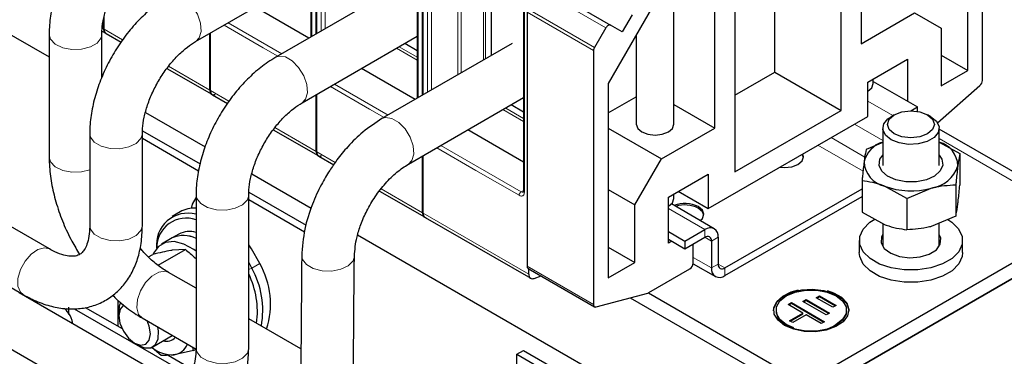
# Model space of a CAD drawing. Header units: millimetres. Extents: x 5 to 418, y 2 to 292.
# Tile 32 of 42: x 342 to 384, y 118 to 133. Entities that reach past the tile are written whole.
import ezdxf

# ---------------------------------------------------------------- set-up
doc = ezdxf.new("R2010")
doc.units = ezdxf.units.MM

msp = doc.modelspace()

# ---------------------------------------------------------------- linework, layer by layer
at = {"color": 7, "linetype": 'Continuous', "lineweight": 25}
for p, q in [((382.8706, 130.0881), (382.8706, 140.9061)), ((354.5156, 132.0646), (354.5156, 139.8728)), ((354.5439, 132.081), (354.5439, 139.8564)), ((377.7087, 139.1622), (377.7087, 131.65)), ((354.2966, 139.0886), (354.2966, 131.9382)), ((376.8601, 128.8085), (376.8601, 138.999)), ((382.2483, 130.5146), (382.2483, 138.7926)), ((359.0411, 129.4521), (359.0411, 137.2603)), ((359.0693, 129.4684), (359.0693, 137.2439)), ((374.0317, 130.4413), (374.0317, 137.3661)), ((358.8221, 136.4761), (358.8221, 129.3257)), ((372.3347, 136.3865), (372.3347, 126.196)), ((371.4861, 128.0578), (371.4861, 135.57)), ((349.3904, 131.7445), (354.2966, 134.5768)), ((358.3255, 134.2641), (352.796, 131.0719)), ((369.536, 134.4442), (366.9465, 129.9591)), ((369.7406, 128.2211), (369.7406, 134.0902)), ((363.3475, 133.8636), (363.3475, 125.3716)), ((364.2181, 134.0747), (367.0465, 132.4418)), ((343.1679, 122.9061), (324.9103, 133.4459)), ((361.9685, 133.4709), (361.9685, 131.1421)), ((354.2069, 131.8865), (351.9216, 133.2057)), ((363.4958, 132.987), (363.4958, 122.1689)), ((367.9665, 132.8806), (367.5465, 132.1531)), ((377.7087, 131.65), (379.9856, 132.9644)), ((379.9856, 132.9644), (381.1169, 132.3111)), ((345.4646, 132.2898), (345.4646, 132.6713)), ((345.4929, 132.2735), (345.4929, 132.8094)), ((367.5465, 132.1531), (367.0465, 132.4418)), ((340.8712, 132.4063), (343.1567, 131.087)), ((343.1567, 132.0445), (343.1567, 126.8186)), ((345.3967, 130.1972), (345.3967, 132.0445)), ((345.4025, 132.1904), (345.5478, 132.1064)), ((345.5754, 132.0905), (346.2197, 131.7186)), ((349.9901, 129.6773), (349.9901, 132.0907)), ((350.0184, 129.661), (350.0184, 132.107)), ((366.8465, 132.3264), (366.3657, 131.4936)), ((368.1406, 132.0272), (368.1406, 128.2211)), ((381.1169, 132.3111), (381.1169, 129.8615)), ((353.9159, 129.132), (358.8221, 131.9643)), ((362.8533, 131.6529), (357.3181, 128.4574)), ((358.8221, 131.3518), (358.2916, 131.658)), ((323.7904, 131.506), (342.0479, 120.9661)), ((366.3243, 131.3542), (366.3243, 120.5361)), ((381.1169, 131.1677), (382.2483, 130.5146)), ((377.9915, 130.0169), (379.6886, 130.9966)), ((379.6886, 130.9966), (379.6886, 129.2002)), ((348.1652, 130.5955), (350.0733, 129.4939)), ((358.7324, 129.2739), (356.4471, 130.5932)), ((372.3347, 129.4617), (374.0317, 130.4413)), ((374.0317, 130.4413), (376.8601, 128.8085)), ((381.1169, 129.8615), (382.2483, 130.5146)), ((366.9465, 129.9591), (366.9465, 121.6811)), ((377.9915, 128.5471), (377.9915, 130.0169)), ((378.2258, 129.9514), (378.2258, 130.1522)), ((378.2258, 130.0447), (380.1128, 128.9553)), ((350.1009, 129.478), (350.7452, 129.106)), ((354.5156, 127.0648), (354.5156, 129.4782)), ((354.5439, 127.0484), (354.5439, 129.4945)), ((377.9915, 129.6248), (377.9916, 129.6249)), ((380.9662, 128.2741), (382.7657, 129.8698)), ((358.4447, 126.5215), (363.3475, 129.3518)), ((366.9465, 128.7028), (368.1406, 129.3921)), ((369.7406, 129.0655), (371.4861, 128.0578)), ((347.2567, 128.7201), (349.7934, 127.2556)), ((363.3475, 128.7393), (362.8171, 129.0456)), ((372.3347, 126.196), (376.8601, 128.8085)), ((379.8296, 128.7918), (380.1128, 128.9553)), ((380.1128, 128.7682), (380.1128, 128.9553)), ((371.2033, 124.6284), (377.9915, 128.5471)), ((379.1228, 128.6226), (378.9813, 128.541)), ((380.6787, 128.541), (380.5372, 128.6226)), ((344.882, 127.8155), (344.882, 123.8961)), ((347.122, 123.8961), (347.122, 127.8155)), ((347.1272, 127.9456), (349.5793, 126.5301)), ((352.6907, 127.983), (354.5988, 126.8814)), ((363.3475, 126.6097), (360.9726, 127.9808)), ((366.9465, 128.0497), (369.2093, 126.7434)), ((369.2093, 126.7434), (371.4861, 128.0578)), ((378.63, 128.0512), (378.63, 126.4642)), ((381.03, 126.4642), (381.03, 128.0512)), ((387.7839, 124.1159), (381.03, 128.0148)), ((347.122, 127.6221), (349.5156, 126.2403)), ((378.63, 127.4473), (377.9221, 127.1443)), ((381.03, 127.4624), (381.9109, 126.9713)), ((381.9109, 126.9713), (381.9109, 125.63)), ((354.6264, 126.8655), (355.2639, 126.4975)), ((359.0411, 124.4523), (359.0411, 126.8657)), ((359.0693, 124.4359), (359.0693, 126.8821)), ((368.0779, 124.7838), (369.2093, 126.7434)), ((375.254, 126.7996), (375.2005, 126.9359)), ((351.7822, 126.1076), (354.3084, 124.6492)), ((369.5062, 125.1185), (371.2033, 126.0981)), ((371.2033, 126.0981), (371.2033, 124.6284)), ((377.7491, 125.8149), (377.7491, 124.4735)), ((351.6527, 125.3331), (354.0897, 123.9263)), ((357.2148, 125.3712), (359.1243, 124.2689)), ((366.9465, 125.4369), (368.0779, 124.7838)), ((369.9303, 125.3633), (371.2033, 124.6284)), ((371.9104, 122.0971), (377.7491, 125.4678)), ((379.657, 125.0637), (378.703, 125.5851)), ((379.657, 125.0637), (380.6974, 125.4986)), ((381.7379, 125.6419), (381.7379, 124.3005)), ((349.4075, 125.203), (349.4075, 118.6707)), ((351.6475, 118.6707), (351.6475, 125.203)), ((351.6475, 125.0096), (354.0245, 123.6374)), ((369.5062, 123.1588), (369.5062, 125.1185)), ((369.7406, 125.0529), (369.7406, 125.2537)), ((371.9104, 121.7705), (377.7491, 125.1411)), ((379.657, 125.0637), (379.657, 123.7223)), ((348.7296, 124.4917), (348.3902, 124.2958)), ((368.0779, 122.3342), (368.0779, 124.7838)), ((369.5062, 124.7264), (369.5063, 124.7264)), ((371.4618, 123.7699), (369.6356, 124.8242)), ((377.7491, 124.4735), (378.703, 123.952)), ((359.1518, 124.253), (363.6498, 121.6564)), ((387.1839, 124.0565), (375.3045, 117.1986)), ((381.7379, 124.3005), (380.6974, 123.8655)), ((369.5062, 123.6487), (370.2133, 123.2405)), ((370.2133, 123.2405), (371.0619, 123.7303)), ((378.63, 123.992), (378.63, 123.0157)), ((381.03, 123.0157), (381.03, 124.0046)), ((348.3942, 123.3744), (347.9417, 123.1131)), ((348.6771, 123.5376), (348.3942, 123.3744)), ((356.2838, 123.5088), (371.8255, 114.5368)), ((369.5062, 123.322), (370.2133, 122.9138)), ((369.6477, 123.2404), (369.5062, 123.1588)), ((370.2133, 122.9138), (371.0619, 123.4037)), ((370.2133, 123.2405), (370.2133, 122.9138)), ((371.3447, 123.2403), (371.3447, 122.0972)), ((371.6276, 123.4036), (371.6276, 122.2605)), ((387.1839, 123.4032), (375.3045, 116.5454)), ((377.63, 123.2728), (377.63, 122.7502)), ((382.03, 122.7502), (382.03, 123.2728)), ((347.7905, 122.2118), (348.9521, 122.8824)), ((348.9521, 122.8824), (348.3876, 122.8515)), ((366.9465, 122.9873), (368.0779, 122.3342)), ((370.5669, 122.3013), (370.5669, 123.1179)), ((347.3855, 122.5679), (347.5705, 122.6747)), ((371.8255, 114.5368), (385.7697, 122.5866)), ((351.7782, 122.0933), (351.6475, 122.3465)), ((363.5373, 122.0773), (366.3657, 120.4445)), ((363.5665, 121.8398), (363.5665, 122.0861)), ((366.9465, 121.6811), (368.0779, 122.3342)), ((368.6763, 121.0466), (370.4255, 122.0563)), ((370.5654, 122.2765), (371.5104, 121.7309)), ((349.4075, 121.2305), (348.2307, 121.9098)), ((363.8003, 121.653), (364.0868, 121.7601)), ((347.6933, 117.6806), (341.8808, 121.0361)), ((346.0869, 119.6134), (346.0869, 120.7197)), ((366.4291, 120.4388), (368.6397, 121.031)), ((367.8847, 120.8288), (375.3045, 116.5454)), ((368.6562, 121.0366), (375.3045, 117.1986)), ((375.2349, 120.6687), (375.3766, 120.7502)), ((375.2632, 120.6523), (375.3766, 120.7176)), ((375.3766, 120.7502), (376.3648, 120.1777)), ((375.3766, 120.7176), (375.3766, 120.7502)), ((375.3766, 120.7176), (376.3365, 120.1615)), ((375.8011, 120.8314), (375.9428, 120.9129)), ((376.507, 120.4225), (375.8011, 120.8314)), ((375.8294, 120.815), (375.9428, 120.8803)), ((375.9428, 120.9129), (376.6486, 120.504)), ((375.9428, 120.8803), (375.9428, 120.9129)), ((375.9428, 120.8803), (376.6203, 120.4877)), ((343.9292, 120.3716), (343.8666, 120.3152)), ((343.9938, 120.1188), (343.9938, 120.4298)), ((344.2222, 120.3632), (349.0975, 117.5488)), ((344.6917, 120.4188), (346.2582, 119.5144)), ((346.119, 120.2694), (346.119, 120.069)), ((374.0874, 120.301), (374.0874, 120.2683)), ((374.5981, 120.5469), (374.7398, 120.6284)), ((375.2334, 120.1789), (374.5981, 120.5469)), ((374.6264, 120.5305), (374.7398, 120.5957)), ((374.7398, 120.6284), (376.1516, 119.8106)), ((374.7398, 120.5957), (374.7398, 120.6284)), ((374.7398, 120.5957), (376.1233, 119.7943)), ((376.2231, 120.0962), (375.2349, 120.6687)), ((376.6486, 120.504), (376.507, 120.4225)), ((377.0874, 120.2683), (377.0874, 120.301)), ((347.1108, 119.9699), (349.4065, 118.6446)), ((353.8703, 118.6542), (351.6475, 119.9374)), ((374.6668, 119.8529), (375.2334, 120.1789)), ((374.8079, 119.7711), (374.6668, 119.8529)), ((374.6951, 119.8365), (375.2334, 120.1462)), ((375.3746, 120.0971), (374.8079, 119.7711)), ((375.2334, 120.1462), (375.2334, 120.1789)), ((376.0099, 119.7291), (375.3746, 120.0971)), ((376.3648, 120.1777), (376.2231, 120.0962)), ((376.1516, 119.8106), (376.0099, 119.7291)), ((340.7609, 119.0961), (346.5734, 115.7407)), ((347.5674, 118.7403), (348.392, 119.2163)), ((346.7939, 118.8999), (346.9674, 118.7998)), ((347.9168, 118.3703), (347.5434, 118.6957)), ((349.2984, 118.578), (349.2728, 118.7218)), ((349.2984, 118.578), (349.4064, 118.6404)), ((363.0574, 118.4227), (363.3403, 118.586)), ((363.3403, 118.586), (371.8255, 113.6876)), ((348.216, 118.3842), (349.248, 117.7885)), ((349.2984, 118.578), (348.4813, 118.4013)), ((363.0574, 109.8165), (363.0574, 118.4227)), ((363.0574, 118.4227), (371.5427, 113.5243))]:
    msp.add_line(p, q, dxfattribs=at)
at = {"color": 7, "linetype": 'Continuous', "lineweight": 18}
for p, q in [((354.3317, 139.0396), (354.3317, 131.9585)), ((354.7277, 132.1871), (354.7277, 138.6691)), ((354.8974, 132.2851), (354.8974, 138.6691)), ((358.8572, 136.4271), (358.8572, 129.346)), ((359.2532, 129.5746), (359.2532, 136.0566)), ((359.4229, 129.6725), (359.4229, 136.0565)), ((360.5525, 134.45), (360.5521, 130.3244)), ((360.6937, 134.4836), (360.6937, 130.4061)), ((363.3827, 133.8146), (363.3827, 125.3226)), ((366.8465, 132.3264), (364.0181, 133.9592)), ((361.6359, 133.5489), (361.6359, 130.9501)), ((361.7208, 130.9991), (361.7208, 133.4756)), ((366.3243, 131.3542), (363.4958, 132.987)), ((363.5373, 133.1264), (366.3657, 131.4936)), ((352.267, 131.4783), (350.5981, 132.4417)), ((353.0531, 131.2204), (350.7678, 132.5397)), ((345.4929, 132.2735), (346.2836, 131.817)), ((352.8834, 131.1224), (352.267, 131.4783)), ((358.8221, 130.948), (357.9418, 131.4561)), ((358.8221, 131.0818), (358.0578, 131.523)), ((348.2385, 130.6884), (349.9901, 129.6773)), ((357.5787, 128.6079), (355.2933, 129.9272)), ((350.0184, 129.661), (350.8091, 129.2045)), ((356.7925, 128.8658), (355.1236, 129.8292)), ((377.9915, 129.2002), (379.0574, 128.5849)), ((357.4089, 128.5099), (356.7925, 128.8658)), ((363.3475, 128.3355), (362.4673, 128.8436)), ((363.3475, 128.4693), (362.5832, 128.9106)), ((377.4257, 128.2205), (378.63, 127.5253)), ((352.764, 128.0759), (354.5156, 127.0648)), ((376.4356, 127.6489), (377.8648, 126.8239)), ((381.03, 127.609), (387.1839, 124.0565)), ((354.5439, 127.0484), (355.331, 126.594)), ((361.3179, 126.2533), (359.649, 127.2167)), ((363.2413, 125.3389), (359.8188, 127.3147)), ((375.8699, 127.3223), (377.79, 126.2138)), ((363.1564, 125.1919), (361.3179, 126.2533)), ((357.287, 125.4649), (359.0411, 124.4523)), ((363.3475, 125.4003), (363.2413, 125.3389)), ((369.5062, 124.6283), (371.0619, 123.7303)), ((359.0693, 124.4359), (363.5665, 121.8398)), ((371.0619, 123.4037), (371.0619, 123.7303)), ((371.0618, 123.4037), (371.3447, 123.2403)), ((371.6276, 123.4036), (371.3447, 123.2403)), ((370.5669, 122.5462), (371.3447, 122.0972)), ((351.6475, 122.0328), (351.7782, 122.0933)), ((352.1176, 122.2892), (351.7782, 122.0933)), ((363.4958, 122.1689), (366.3243, 120.5361)), ((371.3447, 122.0972), (371.6276, 122.2605)), ((371.6276, 122.2604), (371.9104, 122.0971)), ((371.9104, 122.0971), (371.9104, 121.7705))]:
    msp.add_line(p, q, dxfattribs=at)
at = {"color": 7, "linetype": 'Continuous', "lineweight": 18, "flags": 128}
for points in [[(348.2707, 133.6846), (348.4135, 133.7327), (348.6849, 133.6974), (348.976, 133.5294), (349.2473, 133.2513), (349.4624, 132.9007), (349.5922, 132.525), (349.619, 132.1748), (349.5394, 131.8976), (349.3935, 131.7463)], [(343.1567, 132.0444), (343.2147, 131.839), (343.415, 131.6314), (343.7317, 131.4796), (344.1219, 131.4041), (344.5331, 131.4151), (344.9096, 131.5111), (345.2007, 131.6791), (345.3669, 131.8965), (345.3967, 132.0417)], [(352.7962, 131.0721), (352.939, 131.1202), (353.2104, 131.0849), (353.5014, 130.9169), (353.7728, 130.6388), (353.9879, 130.2882), (354.1176, 129.9125), (354.1445, 129.5623), (354.0649, 129.2851), (353.919, 129.1338)], [(357.3179, 128.4573), (357.4671, 128.5061), (357.7422, 128.4687), (358.0362, 128.299), (358.3092, 128.02), (358.5244, 127.6693), (358.6528, 127.2944), (358.6771, 126.9458), (358.5938, 126.6706), (358.4428, 126.5204)], [(344.882, 127.8152), (344.9118, 127.6675), (345.078, 127.4501), (345.3691, 127.2821), (345.7456, 127.1861), (346.1567, 127.1751), (346.547, 127.2506), (346.8637, 127.4024), (347.0639, 127.61), (347.122, 127.8126)], [(343.1567, 126.8186), (343.2147, 126.6131), (343.415, 126.4056), (343.7317, 126.2538), (344.1219, 126.1783), (344.5331, 126.1892), (344.882, 126.2746)], [(349.4075, 125.2027), (349.4372, 125.055), (349.6035, 124.8376), (349.8945, 124.6696), (350.2711, 124.5736), (350.6822, 124.5626), (351.0725, 124.6381), (351.3891, 124.7899), (351.5894, 124.9975), (351.6475, 125.2001)], [(344.882, 123.8961), (344.9118, 123.7481), (345.078, 123.5307), (345.3691, 123.3627), (345.7456, 123.2667), (346.1567, 123.2557), (346.547, 123.3312), (346.8637, 123.483), (347.0639, 123.6906), (347.122, 123.8961)], [(343.1677, 122.9061), (342.9609, 122.9585), (342.681, 122.8889), (342.3912, 122.6906), (342.1306, 122.3904), (341.9346, 122.0288), (341.8294, 121.6547), (341.8294, 121.3186), (341.9346, 121.0659), (342.0483, 120.9659)], [(353.9047, 122.6071), (353.9344, 122.4589), (354.1007, 122.2416), (354.3917, 122.0736), (354.7683, 121.9776), (355.1794, 121.9666), (355.5697, 122.0421), (355.8863, 122.1939), (356.0866, 122.4015), (356.1447, 122.607)], [(347.1108, 119.9699), (346.9618, 120.1229), (346.8822, 120.4002), (346.9091, 120.7504), (347.0388, 121.1261), (347.2539, 121.4767), (347.5253, 121.7548), (347.8163, 121.9228), (348.0877, 121.9581), (348.2307, 121.9098)], [(342.3929, 120.7405), (342.4341, 120.7745), (342.4391, 120.7784)], [(342.4657, 120.6985), (342.5069, 120.7324), (342.5243, 120.7461)], [(349.4075, 118.6707), (349.4372, 118.5226), (349.6035, 118.3053), (349.8945, 118.1372), (350.2711, 118.0413), (350.6822, 118.0303), (351.0725, 118.1058), (351.3891, 118.2576), (351.5894, 118.4652), (351.6475, 118.6707)]]:
    msp.add_lwpolyline(points, dxfattribs=at)
at = {"color": 7, "linetype": 'Continuous', "lineweight": 25, "flags": 128}
for points in [[(367.0465, 132.4418), (367.0251, 132.4498), (367.0006, 132.4508), (366.9741, 132.4447), (366.9465, 132.4319), (366.9189, 132.4129), (366.8924, 132.3883), (366.8679, 132.3591), (366.8465, 132.3264)], [(377.9916, 129.6249), (378.1649, 129.7746), (378.2258, 129.9514)], [(379.1229, 127.8063), (378.9061, 127.9936), (378.83, 128.2145), (378.9061, 128.4354), (379.1229, 128.6227), (379.4473, 128.7478), (379.83, 128.7918), (380.2127, 128.7478), (380.5371, 128.6227), (380.7539, 128.4354), (380.83, 128.2145), (380.7539, 127.9936), (380.5371, 127.8063), (380.2127, 127.6812), (379.83, 127.6372), (379.4473, 127.6812), (379.1229, 127.8063)], [(368.1406, 128.2211), (368.2014, 128.0444), (368.3749, 127.8945), (368.6344, 127.7944), (368.9406, 127.7593), (369.2467, 127.7944), (369.5062, 127.8945), (369.6797, 128.0444), (369.7406, 128.2211)], [(378.9815, 127.5613), (378.7424, 127.7584), (378.6346, 127.9908), (378.6709, 128.2305), (378.847, 128.4485), (378.9813, 128.541)], [(380.6787, 128.541), (380.9176, 128.344), (381.0254, 128.1116), (380.9891, 127.8719), (380.813, 127.6539), (380.5183, 127.4837), (380.1406, 127.3821), (379.7254, 127.3611), (379.3229, 127.4234), (378.9815, 127.5613)], [(374.2484, 126.3863), (374.456, 126.3705), (374.7621, 126.4056), (375.0217, 126.5057), (375.1951, 126.6556), (375.256, 126.8323), (375.2286, 126.9521)], [(381.1847, 126.4802), (381.0783, 126.2294), (380.8366, 126.0122), (380.4858, 125.8521), (380.0639, 125.7664), (379.6167, 125.7644), (379.1926, 125.8464), (378.8376, 126.0034), (378.5901, 126.2184), (378.477, 126.4682), (378.5105, 126.7256), (378.63, 126.9067)], [(381.03, 126.9067), (381.1444, 126.7373), (381.1847, 126.4802)], [(349.2111, 124.6375), (349.2535, 124.8193), (349.4075, 125.0838)], [(369.5063, 124.7264), (369.6797, 124.8762), (369.7406, 125.0529)], [(370.8645, 124.1148), (370.9524, 124.2063), (371.0133, 124.3831), (370.9524, 124.5598), (370.779, 124.7096)], [(371.0113, 124.3504), (370.9524, 124.4945), (370.779, 124.6443)], [(381.3978, 124.1637), (381.572, 124.0485), (381.8604, 123.7618), (382.0104, 123.4418), (382.0119, 123.1102), (381.8647, 122.7897), (381.5788, 122.5022), (381.1737, 122.2672), (380.677, 122.1007), (380.1227, 122.0141), (379.5484, 122.0132), (378.9932, 122.0982), (378.4951, 122.2633), (378.088, 122.4971), (377.7996, 122.7838), (377.6496, 123.1038), (377.6481, 123.4354), (377.7953, 123.7558), (378.0812, 124.0434), (378.2886, 124.179)], [(349.4075, 122.8166), (349.3157, 122.8834), (348.8904, 123.1177), (348.4809, 123.2211), (348.1129, 123.1871), (347.8096, 123.0178), (347.5899, 122.724), (347.5659, 122.672)], [(378.63, 123.5299), (378.5796, 123.4309), (378.5614, 123.1745), (378.6961, 122.9299), (378.9676, 122.7267), (379.3432, 122.5894), (379.7774, 122.5345), (380.218, 122.5686), (380.6118, 122.6877)], [(380.6118, 122.6877), (380.9113, 122.8773), (381.0804, 123.1147), (381.0986, 123.3711), (381.03, 123.5299)], [(352.1176, 122.2892), (351.7643, 122.9126), (351.6475, 123.0834)], [(382.03, 122.7502), (382.0119, 122.5876), (381.8647, 122.2672), (381.5788, 121.9796), (381.1737, 121.7446), (380.677, 121.5781), (380.1227, 121.4915), (379.5484, 121.4906), (378.9932, 121.5756), (378.4951, 121.7407), (378.088, 121.9745), (377.7996, 122.2612), (377.6496, 122.5813), (377.63, 122.7502)], [(373.9874, 120.2683), (373.9974, 120.3717), (374.1209, 120.6377), (374.3746, 120.8708), (374.7361, 121.0504), (375.1732, 121.1605), (375.6472, 121.1913), (376.1158, 121.1402), (376.5375, 121.0115), (376.8747, 120.8168), (377.0976, 120.5734), (377.1862, 120.3029), (377.1874, 120.2683)], [(374.456, 119.6479), (374.1728, 119.8694), (374.0153, 120.1293), (373.9974, 120.4044), (374.1209, 120.6704), (374.3746, 120.9035), (374.7361, 121.0831), (375.0395, 121.1688)], [(374.8521, 119.5462), (374.5267, 119.6887), (374.2508, 119.9079), (374.1058, 120.1655), (374.1058, 120.4364), (374.2508, 120.6941), (374.5267, 120.9133), (374.9064, 121.0725), (375.3527, 121.1563), (375.822, 121.1563), (376.2683, 121.0725), (376.648, 120.9133), (376.9239, 120.6941), (377.0689, 120.4364), (377.0689, 120.1655), (376.9239, 119.9079), (376.648, 119.6887), (376.5419, 119.633)], [(376.2693, 121.1366), (376.5375, 121.0442), (376.8747, 120.8495), (377.0976, 120.6061), (377.1862, 120.3355), (377.1328, 120.0619), (376.9421, 119.8096), (376.631, 119.6009), (376.2272, 119.4544), (375.7665, 119.3831), (375.2899, 119.3934), (374.8397, 119.4844), (374.456, 119.6479), (374.456, 119.6479)], [(346.192, 120.6249), (346.1399, 120.4734), (346.119, 120.2694)], [(346.3384, 120.5175), (346.3187, 120.5072), (346.1714, 120.34), (346.119, 120.0723), (346.1693, 119.7447), (346.3147, 119.4072), (346.533, 119.1111)], [(366.3243, 120.5361), (366.3261, 120.5106), (366.3318, 120.4879), (366.341, 120.4687), (366.3535, 120.4535), (366.369, 120.4427), (366.3871, 120.4366), (366.4073, 120.4353), (366.4291, 120.4388)], [(377.0874, 120.2683), (377.0689, 120.1329), (376.9239, 119.8752), (376.648, 119.656), (376.2683, 119.4968), (375.822, 119.4131), (375.3527, 119.4131), (374.9064, 119.4968), (374.5267, 119.656)], [(346.533, 119.1111), (346.7911, 118.9015), (347.0497, 118.8104), (347.2693, 118.8515), (347.4165, 119.0187), (347.469, 119.2864), (347.4187, 119.614), (347.3302, 119.8432)], [(346.9674, 118.7998), (347.2193, 118.6985), (347.4812, 118.7031), (347.6812, 118.8376), (347.7951, 119.0856), (347.8092, 119.4174), (347.7824, 119.5822)]]:
    msp.add_lwpolyline(points, dxfattribs=at)
at = {"color": 7, "linetype": 'Continuous', "lineweight": 25}
for centre, radius, start, end in [((366.6127, 131.3443), 0.2886, 148.85627, 178.0435), ((382.5575, 130.1041), 0.3135, 311.62838, 357.06537), ((378.9739, 126.3408), 1.1734, 107.04488, 165.9594), ((380.7429, 126.4194), 1.082, 1.75104, 74.61146), ((378.9435, 126.6674), 1.1087, 182.16833, 257.47465), ((380.5035, 126.8704), 1.3854, 278.04675, 342.4415), ((379.835, 128.6493), 3.2665, 249.72477, 285.30851), ((349.316, 123.4247), 1.2176, 85.69276, 118.79145), ((370.2093, 123.5962), 1.2507, 62.90255, 111.61673), ((370.2082, 123.523), 1.2583, 63.01991, 108.08341), ((349.0599, 123.0918), 1.3397, 74.96308, 186.65702), ((348.9902, 122.9723), 1.2518, 70.52686, 181.15252), ((349.137, 122.6613), 0.9897, 74.14211, 117.69445), ((371.2827, 123.4596), 0.3494, 350.78596, 129.20329), ((348.8778, 122.3445), 1.1378, 62.25137, 115.15126), ((348.8775, 122.3312), 1.1496, 62.54544, 114.85718), ((371.1723, 123.2683), 0.1747, 350.78596, 129.20329), ((348.5146, 120.2867), 3.7303, 349.80609, 28.96705), ((349.1142, 120.5607), 3.4654, 342.10792, 29.92086), ((363.5969, 122.1595), 0.1015, 174.66901, 234.01881), ((370.2599, 122.3153), 0.3074, 302.60548, 357.39452), ((371.6896, 122.0412), 0.3494, 170.78596, 309.20329), ((371.8, 122.2325), 0.1747, 170.78596, 309.20329), ((348.361, 120.2434), 3.6558, 352.14783, 25.97697), ((368.5987, 121.1784), 0.153, 285.56833, 300.50791), ((374.8136, 120.3256), 0.7285, 184.5109, 246.80924), ((348.1508, 119.4814), 0.5066, 253.72654, 318.98024), ((348.4048, 119.7702), 1.371, 230.06549, 273.19613), ((348.3638, 119.1183), 0.7266, 279.30344, 338.79279)]:
    msp.add_arc(centre, radius, start, end, dxfattribs=at)
at = {"color": 7, "linetype": 'Continuous', "lineweight": 18}
for centre, radius, start, end in [((363.3406, 125.1836), 0.1844, 122.60548, 177.39452), ((363.3, 125.421), 0.1009, 234.43194, 293.74071), ((363.4076, 125.3776), 0.0604, 185.69479, 245.6253)]:
    msp.add_arc(centre, radius, start, end, dxfattribs=at)
at = {"color": 7, "linetype": 'Continuous', "lineweight": 25}
for points, knots in [([(346.5451, 137.9134), (346.4326, 137.8448), (346.1155, 137.6515), (345.616, 137.2543), (345.0667, 136.7064), (344.5679, 136.0856), (344.1294, 135.4092), (343.7607, 134.6921), (343.4697, 133.9494), (343.2665, 133.1964), (343.1693, 132.5577), (343.16, 132.1801), (343.1567, 132.0445)], [0, 0, 0, 0, 0.0605801, 0.1706142, 0.2802833, 0.3895124, 0.4984105, 0.6073104, 0.7165595, 0.8265349, 0.9376759, 1, 1, 1, 1]), ([(345.3967, 132.0445), (345.3984, 132.1181), (345.4035, 132.3333), (345.4646, 132.7441), (345.6086, 133.2708), (345.8272, 133.8181), (346.1128, 134.3578), (346.4531, 134.8633), (346.8305, 135.3101), (347.2147, 135.6693), (347.4949, 135.8727), (347.6368, 135.9567), (347.6651, 135.9735)], [0, 0, 0, 0, 0.0584034, 0.170689, 0.2847823, 0.4006284, 0.5175964, 0.6349379, 0.751719, 0.8671062, 0.9734945, 1, 1, 1, 1]), ([(348.2705, 133.6844), (348.1579, 133.6158), (347.8408, 133.4225), (347.3414, 133.0253), (346.7921, 132.4774), (346.2933, 131.8566), (345.8548, 131.1802), (345.486, 130.4631), (345.195, 129.7204), (344.9918, 128.9674), (344.8946, 128.3287), (344.8853, 127.9511), (344.882, 127.8155)], [0, 0, 0, 0, 0.0605801, 0.1706142, 0.2802833, 0.3895124, 0.4984105, 0.6073104, 0.7165595, 0.8265349, 0.9376759, 1, 1, 1, 1]), ([(345.4646, 132.2898), (345.4683, 132.2544), (345.4757, 132.1835), (345.5109, 132.1236), (345.5431, 132.1128), (345.5495, 132.1107)], [0, 0, 0, 0, 0.44458708, 0.88917416, 1, 1, 1, 1]), ([(345.4929, 132.2735), (345.4966, 132.238), (345.504, 132.1672), (345.5392, 132.1073), (345.5714, 132.0965), (345.5778, 132.0944)], [0, 0, 0, 0, 0.4445871, 0.8891742, 1, 1, 1, 1]), ([(347.122, 127.8155), (347.1238, 127.8891), (347.1289, 128.1043), (347.19, 128.5151), (347.3339, 129.0418), (347.5526, 129.5891), (347.8382, 130.1288), (348.1785, 130.6343), (348.5558, 131.0811), (348.94, 131.4403), (349.2203, 131.6437), (349.3621, 131.7277), (349.3904, 131.7445)], [0, 0, 0, 0, 0.0584034, 0.170689, 0.2847823, 0.4006284, 0.5175964, 0.6349379, 0.751719, 0.8671062, 0.9734945, 1, 1, 1, 1]), ([(352.796, 131.0719), (352.6834, 131.0033), (352.3663, 130.81), (351.8669, 130.4128), (351.3175, 129.8649), (350.8188, 129.2441), (350.3802, 128.5677), (350.0115, 127.8506), (349.7205, 127.1079), (349.5173, 126.3549), (349.4201, 125.7162), (349.4108, 125.3386), (349.4075, 125.203)], [0, 0, 0, 0, 0.0605801, 0.1706142, 0.2802833, 0.3895124, 0.4984105, 0.6073104, 0.7165595, 0.8265349, 0.9376759, 1, 1, 1, 1]), ([(350.0184, 129.661), (350.0221, 129.6255), (350.0294, 129.5547), (350.0647, 129.4948), (350.0969, 129.484), (350.1033, 129.4819)], [0, 0, 0, 0, 0.4445871, 0.8891742, 1, 1, 1, 1]), ([(351.6475, 125.203), (351.6492, 125.2766), (351.6543, 125.4918), (351.7154, 125.9026), (351.8594, 126.4293), (352.0781, 126.9766), (352.3637, 127.5163), (352.7039, 128.0218), (353.0813, 128.4686), (353.4655, 128.8278), (353.7457, 129.0312), (353.8876, 129.1152), (353.9159, 129.132)], [0, 0, 0, 0, 0.0584034, 0.170689, 0.2847823, 0.4006284, 0.5175964, 0.6349379, 0.751719, 0.8671062, 0.9734945, 1, 1, 1, 1]), ([(357.3177, 128.4572), (357.0446, 128.2788), (356.5396, 127.9487), (355.9007, 127.3189), (355.4358, 126.7559), (355.0614, 126.2167), (354.6935, 125.59), (354.311, 124.7496), (353.9823, 123.6984), (353.9316, 122.9859), (353.9047, 122.6073)], [0, 0, 0, 0, 0.1499165, 0.2772803, 0.3764901, 0.4498085, 0.5440074, 0.6701669, 0.8247295, 1, 1, 1, 1]), ([(354.5439, 127.0484), (354.5475, 127.013), (354.5549, 126.9422), (354.5902, 126.8823), (354.6224, 126.8715), (354.6288, 126.8694)], [0, 0, 0, 0, 0.4445871, 0.8891742, 1, 1, 1, 1]), ([(377.9221, 127.1443), (377.9006, 127.0376), (377.872, 126.8963), (377.8428, 126.6786), (377.8356, 126.6255)], [0, 0, 0, 0, 0.7556342, 1, 1, 1, 1]), ([(381.9109, 126.9713), (381.8893, 126.8646), (381.8608, 126.7233), (381.8315, 126.5056), (381.8244, 126.4525)], [0, 0, 0, 0, 0.7556342, 1, 1, 1, 1]), ([(343.1567, 126.8186), (343.1597, 126.6794), (343.1684, 126.2851), (343.2609, 125.613), (343.4583, 124.8096), (343.7469, 124.0103), (344.0771, 123.2898), (344.3397, 122.8589), (344.4522, 122.6744)], [0, 0, 0, 0, 0.1035469, 0.2934141, 0.4826896, 0.6712603, 0.8592285, 1, 1, 1, 1]), ([(377.8356, 126.6255), (377.813, 126.4338), (377.7837, 126.1859), (377.7555, 125.8835), (377.7491, 125.8149)], [0, 0, 0, 0, 0.7730974, 1, 1, 1, 1]), ([(356.1447, 122.6054), (356.1669, 122.8703), (356.2025, 123.2945), (356.4158, 123.9668), (356.6715, 124.5501), (357.0252, 125.151), (357.4598, 125.7129), (357.9459, 126.1967), (358.2791, 126.4137), (358.4441, 126.5211)], [0, 0, 0, 0, 0.1918926, 0.3072088, 0.4342414, 0.5708176, 0.7135428, 0.858123, 1, 1, 1, 1]), ([(381.8244, 126.4525), (381.8017, 126.2608), (381.7724, 126.0129), (381.7443, 125.7105), (381.7379, 125.6419)], [0, 0, 0, 0, 0.7730974, 1, 1, 1, 1]), ([(378.703, 125.5851), (378.6804, 125.5939), (378.3583, 125.7186), (378.0426, 125.7685), (377.7491, 125.8149)], [0, 0, 0, 0, 0.0702006, 1, 1, 1, 1]), ([(363.347, 125.3722), (363.3472, 125.3692), (363.3479, 125.3554), (363.3443, 125.3393), (363.3396, 125.3278), (363.3395, 125.328), (363.3395, 125.3281)], [0, 0, 0, 0, 0.089774, 0.4190315, 0.7546737, 1, 1, 1, 1]), ([(380.6974, 125.4986), (380.7221, 125.5053), (381.0734, 125.6009), (381.4177, 125.6221), (381.7379, 125.6419)], [0, 0, 0, 0, 0.07020058, 1, 1, 1, 1]), ([(381.8244, 124.8194), (381.8315, 124.8761), (381.8608, 125.1084), (381.8893, 125.4055), (381.9109, 125.63)], [0, 0, 0, 0, 0.2443658, 1, 1, 1, 1]), ([(381.7379, 124.3005), (381.7443, 124.3302), (381.7724, 124.4608), (381.8017, 124.663), (381.8244, 124.8194)], [0, 0, 0, 0, 0.2269026, 1, 1, 1, 1]), ([(359.0693, 124.4359), (359.073, 124.4005), (359.0804, 124.3297), (359.1157, 124.2698), (359.1479, 124.259), (359.1543, 124.2568)], [0, 0, 0, 0, 0.4445871, 0.8891742, 1, 1, 1, 1]), ([(342.0479, 120.9661), (342.1691, 120.8997), (342.5155, 120.71), (343.0777, 120.4955), (343.7215, 120.3598), (344.3254, 120.3413), (344.9138, 120.4352), (345.4684, 120.6488), (345.9657, 120.981), (346.377, 121.4061), (346.7016, 121.9116), (346.9373, 122.4923), (347.0924, 123.1533), (347.1119, 123.6417), (347.122, 123.8961)], [0, 0, 0, 0, 0.0519007, 0.1483186, 0.2345838, 0.3175124, 0.3975917, 0.4833194, 0.566333, 0.6482386, 0.7307245, 0.8156172, 0.9039319, 1, 1, 1, 1]), ([(344.882, 123.8961), (344.8802, 123.8147), (344.8748, 123.5788), (344.8185, 123.2506), (344.7121, 122.9597), (344.5871, 122.7732), (344.4592, 122.6651), (344.3164, 122.6044), (344.0808, 122.5845), (343.7822, 122.6322), (343.4665, 122.7436), (343.2476, 122.8627), (343.1679, 122.9061)], [0, 0, 0, 0, 0.0547094, 0.1584642, 0.2621357, 0.3679192, 0.4826502, 0.6259598, 0.7319251, 0.8321594, 0.9388638, 1, 1, 1, 1]), ([(378.703, 123.952), (378.7257, 123.9433), (379.0478, 123.8185), (379.3635, 123.7687), (379.657, 123.7223)], [0, 0, 0, 0, 0.0702006, 1, 1, 1, 1]), ([(380.6974, 123.8655), (380.6728, 123.8588), (380.3214, 123.7633), (379.9771, 123.742), (379.657, 123.7223)], [0, 0, 0, 0, 0.07020058, 1, 1, 1, 1]), ([(348.2307, 121.9098), (348.1573, 121.9543), (347.9424, 122.0843), (347.5714, 122.3771), (347.2349, 122.6871), (347.0604, 122.9003), (347.0232, 122.9458)], [0, 0, 0, 0, 0.1851416, 0.5415514, 0.902125, 1, 1, 1, 1]), ([(348.3876, 122.8515), (348.3711, 122.849), (348.1361, 122.8128), (347.843, 122.7413), (347.5705, 122.6747)], [0, 0, 0, 0, 0.0702006, 1, 1, 1, 1]), ([(348.9521, 122.8824), (349.0232, 122.8296), (349.1761, 122.716), (349.3069, 122.5817), (349.3769, 122.5098)], [0, 0, 0, 0, 0.4648001, 1, 1, 1, 1]), ([(353.9047, 122.6078), (353.8841, 120.2477), (353.8417, 115.3751), (353.7992, 110.4981), (353.7773, 107.9834)], [0, 0, 0, 0, 0.4843765, 1, 1, 1, 1]), ([(356.0173, 107.9817), (356.0379, 110.3419), (356.0803, 115.2145), (356.1228, 120.0914), (356.1447, 122.6061)], [0, 0, 0, 0, 0.4843765, 1, 1, 1, 1]), ([(345.8568, 120.9337), (345.9771, 120.8179), (346.2983, 120.5087), (346.7253, 120.2014), (347.0282, 120.0195), (347.1108, 119.9699)], [0, 0, 0, 0, 0.3035145, 0.8101142, 1, 1, 1, 1]), ([(344.1638, 119.7182), (344.1532, 119.7681), (344.1125, 119.9604), (343.987, 120.187), (343.8515, 120.3342), (343.8141, 120.3749)], [0, 0, 0, 0, 0.2023944, 0.77966, 1, 1, 1, 1]), ([(346.5734, 115.7407), (346.6946, 115.6743), (347.041, 115.4846), (347.6032, 115.2701), (348.247, 115.1344), (348.8509, 115.1159), (349.4393, 115.2098), (349.9939, 115.4234), (350.4912, 115.7556), (350.9025, 116.1807), (351.227, 116.6862), (351.4627, 117.2669), (351.6179, 117.9279), (351.6374, 118.4162), (351.6475, 118.6707)], [0, 0, 0, 0, 0.0519007, 0.1483186, 0.2345838, 0.3175124, 0.3975917, 0.4833194, 0.566333, 0.6482386, 0.7307245, 0.8156172, 0.9039319, 1, 1, 1, 1]), ([(349.4075, 118.6707), (349.4056, 118.5892), (349.4003, 118.3534), (349.344, 118.0252), (349.2376, 117.7342), (349.1126, 117.5477), (348.9847, 117.4397), (348.8419, 117.3789), (348.6063, 117.3591), (348.3077, 117.4068), (347.992, 117.5181), (347.7731, 117.6372), (347.6933, 117.6806)], [0, 0, 0, 0, 0.0547094, 0.1584642, 0.2621357, 0.3679192, 0.4826502, 0.6259598, 0.7319251, 0.8321594, 0.9388638, 1, 1, 1, 1]), ([(348.4813, 118.4013), (348.465, 118.3989), (348.2335, 118.3649), (348.0694, 118.3677), (347.9168, 118.3703)], [0, 0, 0, 0, 0.0702006, 1, 1, 1, 1])]:
    msp.add_open_spline(points, degree=3, knots=knots, dxfattribs=at)
for points in [[(349.9901, 129.6773), (349.9934, 129.6412), (350.0001, 129.569), (350.0523, 129.4994), (350.1282, 129.4666), (350.192, 129.4826), (350.2238, 129.4906)], [(354.5156, 127.0648), (354.5189, 127.0287), (354.5256, 126.9564), (354.5778, 126.8869), (354.6537, 126.8541), (354.7174, 126.8701), (354.7493, 126.878)], [(359.0411, 124.4523), (359.0445, 124.4164), (359.0513, 124.3446), (359.1024, 124.2719), (359.1558, 124.258), (359.1825, 124.2511)], [(363.5665, 121.8398), (363.5699, 121.8037), (363.5766, 121.7314), (363.6288, 121.6619), (363.7047, 121.6291), (363.7684, 121.6451), (363.8003, 121.653)]]:
    msp.add_open_spline(points, degree=3, dxfattribs=at)
at = {"color": 7, "linetype": 'Continuous', "lineweight": 18}
msp.add_open_spline([(363.3827, 125.3226), (363.3797, 125.2915), (363.375, 125.2435), (363.3468, 125.1989), (363.3176, 125.1742), (363.2816, 125.1612), (363.2288, 125.1591), (363.1849, 125.179), (363.1564, 125.1919)], degree=3, knots=[0, 0, 0, 0, 0.239443, 0.3695074, 0.4999998, 0.6300645, 0.760557, 1, 1, 1, 1], dxfattribs=at)

doc.saveas('drawing.dxf')
